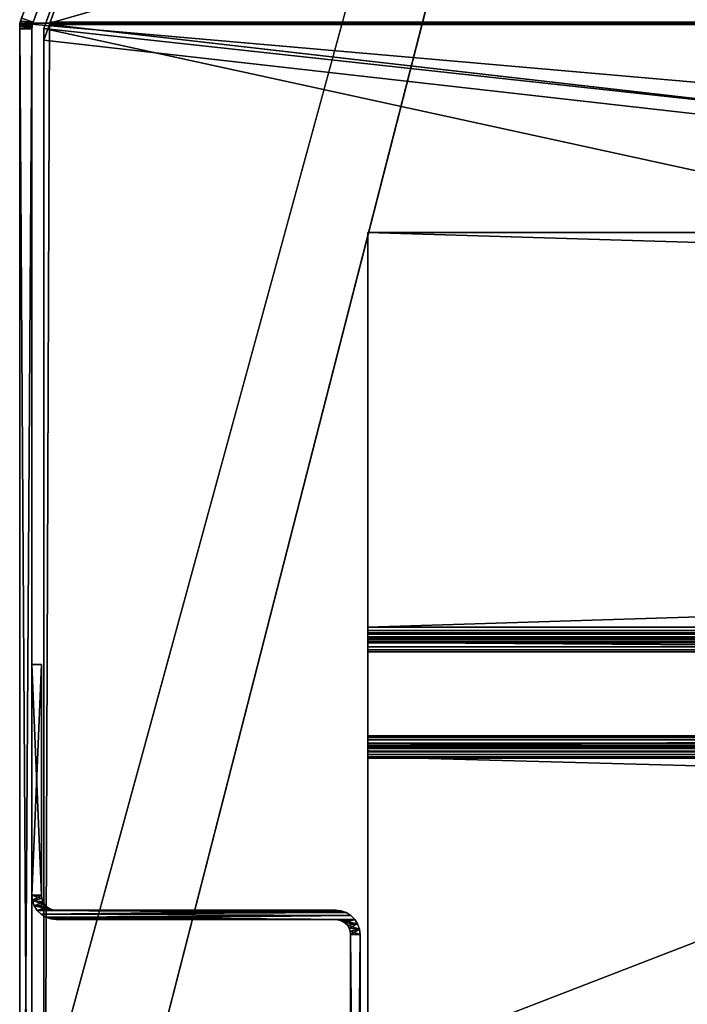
# Model space of a CAD drawing. Header units: inches. Extents: x -17.4 to 17.4, y -0.1 to 14.
# Tile 8 of 85: x -17.2 to -15.5, y 2.5 to 5. Entities that reach past the tile are written whole.
import ezdxf

# ---------------------------------------------------------------- set-up
doc = ezdxf.new("R2010")
doc.units = ezdxf.units.IN
doc.header["$LTSCALE"] = 65.185185
doc.header["$MEASUREMENT"] = 0
for name, color, linetype in [('111', 7, 'CONTINUOUS'), ('112', 7, 'CONTINUOUS'), ('113', 7, 'CONTINUOUS'), ('115', 7, 'CONTINUOUS'), ('116', 7, 'CONTINUOUS'), ('119', 7, 'CONTINUOUS'), ('120', 7, 'CONTINUOUS'), ('121', 7, 'CONTINUOUS'), ('122', 7, 'CONTINUOUS'), ('123', 7, 'CONTINUOUS'), ('125', 7, 'CONTINUOUS'), ('127', 7, 'CONTINUOUS'), ('128', 7, 'CONTINUOUS'), ('134', 7, 'CONTINUOUS'), ('135', 7, 'CONTINUOUS'), ('136', 7, 'CONTINUOUS'), ('140', 7, 'CONTINUOUS'), ('143', 7, 'CONTINUOUS'), ('144', 7, 'CONTINUOUS'), ('145', 7, 'CONTINUOUS'), ('146', 7, 'CONTINUOUS'), ('153', 7, 'CONTINUOUS'), ('157', 7, 'CONTINUOUS'), ('160', 7, 'CONTINUOUS'), ('184', 7, 'CONTINUOUS'), ('213', 7, 'CONTINUOUS'), ('215', 7, 'CONTINUOUS'), ('216', 7, 'CONTINUOUS'), ('222', 7, 'CONTINUOUS'), ('223', 7, 'CONTINUOUS'), ('24', 7, 'CONTINUOUS'), ('28', 7, 'CONTINUOUS'), ('29', 7, 'CONTINUOUS'), ('34', 7, 'CONTINUOUS'), ('37', 7, 'CONTINUOUS'), ('39', 7, 'CONTINUOUS'), ('40', 7, 'CONTINUOUS'), ('407', 7, 'CONTINUOUS'), ('408', 7, 'CONTINUOUS'), ('41', 7, 'CONTINUOUS'), ('46', 7, 'CONTINUOUS'), ('51', 7, 'CONTINUOUS'), ('63', 7, 'CONTINUOUS'), ('64', 7, 'CONTINUOUS'), ('66', 7, 'CONTINUOUS'), ('67', 7, 'CONTINUOUS'), ('72', 7, 'CONTINUOUS'), ('73', 7, 'CONTINUOUS'), ('78', 7, 'CONTINUOUS'), ('83', 7, 'CONTINUOUS'), ('90', 7, 'CONTINUOUS'), ('91', 7, 'CONTINUOUS')]:
    doc.layers.add(name, color=color, linetype=linetype)

msp = doc.modelspace()

# ---------------------------------------------------------------- linework, layer by layer
at = {"layer": '111', "color": 7, "linetype": 'CONTINUOUS'}
for points in [[(-17.1325, 2.782, 14.565), (-17.1325, 2.782, 0.031), (-17.1325, 3.369, 14.565), (-17.1325, 2.782, 14.565)], [(-17.1325, 3.369, 14.565), (-17.1325, 2.782, 0.031), (-17.1325, 3.369, 0.031), (-17.1325, 3.369, 14.565)]]:
    msp.add_3dface(points, dxfattribs=at)
at = {"layer": '112', "color": 7, "linetype": 'CONTINUOUS'}
for points in [[(-17.0945, 2.744, 14.565), (-16.3845, 2.744, 14.565), (-16.3845, 2.744, 0.031), (-17.0945, 2.744, 14.565)], [(-17.0945, 2.744, 0.031), (-17.0945, 2.744, 14.565), (-16.3845, 2.744, 0.031), (-17.0945, 2.744, 0.031)]]:
    msp.add_3dface(points, dxfattribs=at)
at = {"layer": '113', "color": 7, "linetype": 'CONTINUOUS'}
for points in [[(-16.3225, 2.682, 0.031), (-16.3225, 2.682, 14.565), (-16.3225, 0.062, 0.031), (-16.3225, 2.682, 0.031)], [(-16.3225, 0.062, 0.031), (-16.3225, 2.682, 14.565), (-16.3225, 0.062, 14.565), (-16.3225, 0.062, 0.031)]]:
    msp.add_3dface(points, dxfattribs=at)
at = {"layer": '115', "color": 7, "linetype": 'CONTINUOUS'}
for points in [[(-17.1325, 2.782, 0.031), (-17.1325, 2.782, 14.565), (-17.1315, 2.7735, 14.565), (-17.1325, 2.782, 0.031)], [(-17.1325, 2.782, 0.031), (-17.1315, 2.7735, 14.565), (-17.1315, 2.7735, 0.031), (-17.1325, 2.782, 0.031)], [(-17.1315, 2.7735, 14.565), (-17.1287, 2.7655, 14.565), (-17.1315, 2.7735, 0.031), (-17.1315, 2.7735, 14.565)], [(-17.1315, 2.7735, 0.031), (-17.1287, 2.7655, 14.565), (-17.1287, 2.7655, 0.031), (-17.1315, 2.7735, 0.031)], [(-17.1287, 2.7655, 14.565), (-17.1242, 2.7583, 14.565), (-17.1287, 2.7655, 0.031), (-17.1287, 2.7655, 14.565)], [(-17.1287, 2.7655, 0.031), (-17.1242, 2.7583, 14.565), (-17.1242, 2.7583, 0.031), (-17.1287, 2.7655, 0.031)], [(-17.1242, 2.7583, 14.565), (-17.1182, 2.7523, 14.565), (-17.1242, 2.7583, 0.031), (-17.1242, 2.7583, 14.565)], [(-17.1242, 2.7583, 0.031), (-17.1182, 2.7523, 14.565), (-17.1182, 2.7523, 0.031), (-17.1242, 2.7583, 0.031)], [(-17.1182, 2.7523, 14.565), (-17.111, 2.7478, 14.565), (-17.1182, 2.7523, 0.031), (-17.1182, 2.7523, 14.565)], [(-17.1182, 2.7523, 0.031), (-17.111, 2.7478, 14.565), (-17.111, 2.7478, 0.031), (-17.1182, 2.7523, 0.031)], [(-17.111, 2.7478, 14.565), (-17.103, 2.745, 14.565), (-17.111, 2.7478, 0.031), (-17.111, 2.7478, 14.565)], [(-17.111, 2.7478, 0.031), (-17.103, 2.745, 14.565), (-17.103, 2.745, 0.031), (-17.111, 2.7478, 0.031)], [(-17.0945, 2.744, 14.565), (-17.0945, 2.744, 0.031), (-17.103, 2.745, 0.031), (-17.0945, 2.744, 14.565)], [(-17.103, 2.745, 14.565), (-17.0945, 2.744, 14.565), (-17.103, 2.745, 0.031), (-17.103, 2.745, 14.565)]]:
    msp.add_3dface(points, dxfattribs=at)
at = {"layer": '116', "color": 7, "linetype": 'CONTINUOUS'}
for points in [[(-16.3845, 2.744, 0.031), (-16.3845, 2.744, 14.565), (-16.3707, 2.7424, 14.565), (-16.3845, 2.744, 0.031)], [(-16.3707, 2.7424, 0.031), (-16.3845, 2.744, 0.031), (-16.3707, 2.7424, 14.565), (-16.3707, 2.7424, 0.031)], [(-16.3576, 2.7379, 0.031), (-16.3707, 2.7424, 0.031), (-16.3707, 2.7424, 14.565), (-16.3576, 2.7379, 0.031)], [(-16.3576, 2.7379, 14.565), (-16.3576, 2.7379, 0.031), (-16.3707, 2.7424, 14.565), (-16.3576, 2.7379, 14.565)], [(-16.3458, 2.7305, 0.031), (-16.3576, 2.7379, 0.031), (-16.3576, 2.7379, 14.565), (-16.3458, 2.7305, 0.031)], [(-16.3458, 2.7305, 14.565), (-16.3458, 2.7305, 0.031), (-16.3576, 2.7379, 14.565), (-16.3458, 2.7305, 14.565)], [(-16.336, 2.7207, 0.031), (-16.3458, 2.7305, 0.031), (-16.3458, 2.7305, 14.565), (-16.336, 2.7207, 0.031)], [(-16.336, 2.7207, 14.565), (-16.336, 2.7207, 0.031), (-16.3458, 2.7305, 14.565), (-16.336, 2.7207, 14.565)], [(-16.3286, 2.7089, 0.031), (-16.336, 2.7207, 0.031), (-16.336, 2.7207, 14.565), (-16.3286, 2.7089, 0.031)], [(-16.3286, 2.7089, 14.565), (-16.3286, 2.7089, 0.031), (-16.336, 2.7207, 14.565), (-16.3286, 2.7089, 14.565)], [(-16.3241, 2.6958, 0.031), (-16.3286, 2.7089, 0.031), (-16.3286, 2.7089, 14.565), (-16.3241, 2.6958, 0.031)], [(-16.3241, 2.6958, 14.565), (-16.3241, 2.6958, 0.031), (-16.3286, 2.7089, 14.565), (-16.3241, 2.6958, 14.565)], [(-16.3225, 2.682, 14.565), (-16.3225, 2.682, 0.031), (-16.3241, 2.6958, 0.031), (-16.3225, 2.682, 14.565)], [(-16.3225, 2.682, 14.565), (-16.3241, 2.6958, 0.031), (-16.3241, 2.6958, 14.565), (-16.3225, 2.682, 14.565)]]:
    msp.add_3dface(points, dxfattribs=at)
at = {"layer": '119', "color": 7, "linetype": 'CONTINUOUS'}
for points in [[(-16.3465, 0.062, 14.565), (-16.3465, 2.682, 14.565), (-16.3465, 2.682, 0.031), (-16.3465, 0.062, 14.565)], [(-16.3465, 0.062, 14.565), (-16.3465, 2.682, 0.031), (-16.3465, 0.062, 0.031), (-16.3465, 0.062, 14.565)]]:
    msp.add_3dface(points, dxfattribs=at)
at = {"layer": '120', "color": 7, "linetype": 'CONTINUOUS'}
for points in [[(-16.3845, 2.72, 14.565), (-17.0945, 2.72, 14.565), (-17.0945, 2.72, 0.031), (-16.3845, 2.72, 14.565)], [(-16.3845, 2.72, 14.565), (-17.0945, 2.72, 0.031), (-16.3845, 2.72, 0.031), (-16.3845, 2.72, 14.565)]]:
    msp.add_3dface(points, dxfattribs=at)
at = {"layer": '121', "color": 7, "linetype": 'CONTINUOUS'}
for points in [[(-17.1565, 2.782, 14.565), (-17.1565, 3.369, 14.565), (-17.1565, 3.369, 0.031), (-17.1565, 2.782, 14.565)], [(-17.1565, 2.782, 14.565), (-17.1565, 3.369, 0.031), (-17.1565, 2.782, 0.031), (-17.1565, 2.782, 14.565)]]:
    msp.add_3dface(points, dxfattribs=at)
at = {"layer": '122', "color": 7, "linetype": 'CONTINUOUS'}
for points in [[(-17.1549, 2.7682, 14.565), (-17.1565, 2.782, 14.565), (-17.1549, 2.7682, 0.031), (-17.1549, 2.7682, 14.565)], [(-17.1565, 2.782, 14.565), (-17.1565, 2.782, 0.031), (-17.1549, 2.7682, 0.031), (-17.1565, 2.782, 14.565)], [(-17.1504, 2.7551, 14.565), (-17.1549, 2.7682, 14.565), (-17.1504, 2.7551, 0.031), (-17.1504, 2.7551, 14.565)], [(-17.1549, 2.7682, 14.565), (-17.1549, 2.7682, 0.031), (-17.1504, 2.7551, 0.031), (-17.1549, 2.7682, 14.565)], [(-17.143, 2.7433, 14.565), (-17.1504, 2.7551, 14.565), (-17.143, 2.7433, 0.031), (-17.143, 2.7433, 14.565)], [(-17.1504, 2.7551, 14.565), (-17.1504, 2.7551, 0.031), (-17.143, 2.7433, 0.031), (-17.1504, 2.7551, 14.565)], [(-17.1332, 2.7335, 14.565), (-17.143, 2.7433, 14.565), (-17.1332, 2.7335, 0.031), (-17.1332, 2.7335, 14.565)], [(-17.143, 2.7433, 14.565), (-17.143, 2.7433, 0.031), (-17.1332, 2.7335, 0.031), (-17.143, 2.7433, 14.565)], [(-17.1214, 2.7261, 14.565), (-17.1332, 2.7335, 14.565), (-17.1214, 2.7261, 0.031), (-17.1214, 2.7261, 14.565)], [(-17.1332, 2.7335, 14.565), (-17.1332, 2.7335, 0.031), (-17.1214, 2.7261, 0.031), (-17.1332, 2.7335, 14.565)], [(-17.1083, 2.7216, 14.565), (-17.1214, 2.7261, 14.565), (-17.1083, 2.7216, 0.031), (-17.1083, 2.7216, 14.565)], [(-17.1214, 2.7261, 14.565), (-17.1214, 2.7261, 0.031), (-17.1083, 2.7216, 0.031), (-17.1214, 2.7261, 14.565)], [(-17.0945, 2.72, 14.565), (-17.1083, 2.7216, 14.565), (-17.0945, 2.72, 0.031), (-17.0945, 2.72, 14.565)], [(-17.1083, 2.7216, 14.565), (-17.1083, 2.7216, 0.031), (-17.0945, 2.72, 0.031), (-17.1083, 2.7216, 14.565)]]:
    msp.add_3dface(points, dxfattribs=at)
at = {"layer": '123', "color": 7, "linetype": 'CONTINUOUS'}
for points in [[(-16.376, 2.719, 14.565), (-16.3845, 2.72, 14.565), (-16.376, 2.719, 0.031), (-16.376, 2.719, 14.565)], [(-16.3845, 2.72, 14.565), (-16.3845, 2.72, 0.031), (-16.376, 2.719, 0.031), (-16.3845, 2.72, 14.565)], [(-16.368, 2.7162, 14.565), (-16.376, 2.719, 14.565), (-16.368, 2.7162, 0.031), (-16.368, 2.7162, 14.565)], [(-16.376, 2.719, 14.565), (-16.376, 2.719, 0.031), (-16.368, 2.7162, 0.031), (-16.376, 2.719, 14.565)], [(-16.3608, 2.7117, 14.565), (-16.368, 2.7162, 14.565), (-16.3608, 2.7117, 0.031), (-16.3608, 2.7117, 14.565)], [(-16.368, 2.7162, 14.565), (-16.368, 2.7162, 0.031), (-16.3608, 2.7117, 0.031), (-16.368, 2.7162, 14.565)], [(-16.3548, 2.7057, 14.565), (-16.3608, 2.7117, 14.565), (-16.3548, 2.7057, 0.031), (-16.3548, 2.7057, 14.565)], [(-16.3608, 2.7117, 14.565), (-16.3608, 2.7117, 0.031), (-16.3548, 2.7057, 0.031), (-16.3608, 2.7117, 14.565)], [(-16.3503, 2.6985, 14.565), (-16.3548, 2.7057, 14.565), (-16.3503, 2.6985, 0.031), (-16.3503, 2.6985, 14.565)], [(-16.3548, 2.7057, 14.565), (-16.3548, 2.7057, 0.031), (-16.3503, 2.6985, 0.031), (-16.3548, 2.7057, 14.565)], [(-16.3475, 2.6905, 14.565), (-16.3503, 2.6985, 14.565), (-16.3475, 2.6905, 0.031), (-16.3475, 2.6905, 14.565)], [(-16.3503, 2.6985, 14.565), (-16.3503, 2.6985, 0.031), (-16.3475, 2.6905, 0.031), (-16.3503, 2.6985, 14.565)], [(-16.3465, 2.682, 14.565), (-16.3475, 2.6905, 14.565), (-16.3465, 2.682, 0.031), (-16.3465, 2.682, 14.565)], [(-16.3465, 2.682, 0.031), (-16.3475, 2.6905, 14.565), (-16.3475, 2.6905, 0.031), (-16.3465, 2.682, 0.031)]]:
    msp.add_3dface(points, dxfattribs=at)
at = {"layer": '125', "color": 7, "linetype": 'CONTINUOUS'}
for points in [[(-17.1325, 2.782, 14.565), (-17.1325, 3.369, 14.565), (-17.1565, 2.782, 14.565), (-17.1325, 2.782, 14.565)], [(-17.1565, 2.782, 14.565), (-17.1325, 3.369, 14.565), (-17.1565, 3.369, 14.565), (-17.1565, 2.782, 14.565)], [(-17.1325, 2.782, 14.565), (-17.1565, 2.782, 14.565), (-17.1549, 2.7682, 14.565), (-17.1325, 2.782, 14.565)], [(-17.1315, 2.7735, 14.565), (-17.1325, 2.782, 14.565), (-17.1549, 2.7682, 14.565), (-17.1315, 2.7735, 14.565)], [(-17.1287, 2.7655, 14.565), (-17.1315, 2.7735, 14.565), (-17.1549, 2.7682, 14.565), (-17.1287, 2.7655, 14.565)], [(-17.1504, 2.7551, 14.565), (-17.1287, 2.7655, 14.565), (-17.1549, 2.7682, 14.565), (-17.1504, 2.7551, 14.565)], [(-17.1242, 2.7583, 14.565), (-17.1287, 2.7655, 14.565), (-17.1504, 2.7551, 14.565), (-17.1242, 2.7583, 14.565)], [(-17.1182, 2.7523, 14.565), (-17.1242, 2.7583, 14.565), (-17.1504, 2.7551, 14.565), (-17.1182, 2.7523, 14.565)], [(-17.143, 2.7433, 14.565), (-17.1182, 2.7523, 14.565), (-17.1504, 2.7551, 14.565), (-17.143, 2.7433, 14.565)], [(-17.111, 2.7478, 14.565), (-17.1182, 2.7523, 14.565), (-17.143, 2.7433, 14.565), (-17.111, 2.7478, 14.565)], [(-17.103, 2.745, 14.565), (-17.111, 2.7478, 14.565), (-17.143, 2.7433, 14.565), (-17.103, 2.745, 14.565)], [(-17.0945, 2.744, 14.565), (-17.103, 2.745, 14.565), (-17.143, 2.7433, 14.565), (-17.0945, 2.744, 14.565)], [(-16.3845, 2.744, 14.565), (-17.0945, 2.744, 14.565), (-17.143, 2.7433, 14.565), (-16.3845, 2.744, 14.565)], [(-16.3707, 2.7424, 14.565), (-16.3845, 2.744, 14.565), (-17.143, 2.7433, 14.565), (-16.3707, 2.7424, 14.565)], [(-17.1332, 2.7335, 14.565), (-16.3707, 2.7424, 14.565), (-17.143, 2.7433, 14.565), (-17.1332, 2.7335, 14.565)], [(-16.3576, 2.7379, 14.565), (-16.3707, 2.7424, 14.565), (-17.1332, 2.7335, 14.565), (-16.3576, 2.7379, 14.565)], [(-16.3458, 2.7305, 14.565), (-16.3576, 2.7379, 14.565), (-17.1332, 2.7335, 14.565), (-16.3458, 2.7305, 14.565)], [(-17.1214, 2.7261, 14.565), (-16.3458, 2.7305, 14.565), (-17.1332, 2.7335, 14.565), (-17.1214, 2.7261, 14.565)], [(-17.1083, 2.7216, 14.565), (-16.3458, 2.7305, 14.565), (-17.1214, 2.7261, 14.565), (-17.1083, 2.7216, 14.565)], [(-16.336, 2.7207, 14.565), (-16.3458, 2.7305, 14.565), (-17.1083, 2.7216, 14.565), (-16.336, 2.7207, 14.565)], [(-17.0945, 2.72, 14.565), (-16.336, 2.7207, 14.565), (-17.1083, 2.7216, 14.565), (-17.0945, 2.72, 14.565)], [(-16.3845, 2.72, 14.565), (-16.336, 2.7207, 14.565), (-17.0945, 2.72, 14.565), (-16.3845, 2.72, 14.565)], [(-16.376, 2.719, 14.565), (-16.336, 2.7207, 14.565), (-16.3845, 2.72, 14.565), (-16.376, 2.719, 14.565)], [(-16.368, 2.7162, 14.565), (-16.336, 2.7207, 14.565), (-16.376, 2.719, 14.565), (-16.368, 2.7162, 14.565)], [(-16.3608, 2.7117, 14.565), (-16.336, 2.7207, 14.565), (-16.368, 2.7162, 14.565), (-16.3608, 2.7117, 14.565)], [(-16.3286, 2.7089, 14.565), (-16.336, 2.7207, 14.565), (-16.3608, 2.7117, 14.565), (-16.3286, 2.7089, 14.565)], [(-16.3548, 2.7057, 14.565), (-16.3286, 2.7089, 14.565), (-16.3608, 2.7117, 14.565), (-16.3548, 2.7057, 14.565)], [(-16.3503, 2.6985, 14.565), (-16.3286, 2.7089, 14.565), (-16.3548, 2.7057, 14.565), (-16.3503, 2.6985, 14.565)], [(-16.3241, 2.6958, 14.565), (-16.3286, 2.7089, 14.565), (-16.3503, 2.6985, 14.565), (-16.3241, 2.6958, 14.565)], [(-16.3475, 2.6905, 14.565), (-16.3241, 2.6958, 14.565), (-16.3503, 2.6985, 14.565), (-16.3475, 2.6905, 14.565)], [(-16.3465, 2.682, 14.565), (-16.3241, 2.6958, 14.565), (-16.3475, 2.6905, 14.565), (-16.3465, 2.682, 14.565)], [(-16.3225, 2.682, 14.565), (-16.3241, 2.6958, 14.565), (-16.3465, 2.682, 14.565), (-16.3225, 2.682, 14.565)], [(-16.3225, 0.062, 14.565), (-16.3225, 2.682, 14.565), (-16.3465, 0.062, 14.565), (-16.3225, 0.062, 14.565)], [(-16.3465, 0.062, 14.565), (-16.3225, 2.682, 14.565), (-16.3465, 2.682, 14.565), (-16.3465, 0.062, 14.565)]]:
    msp.add_3dface(points, dxfattribs=at)
at = {"layer": '127', "color": 7, "linetype": 'CONTINUOUS'}
for points in [[(-17.1325, 3.369, 0.031), (-17.1325, 2.782, 0.031), (-17.1565, 3.369, 0.031), (-17.1325, 3.369, 0.031)], [(-17.1565, 3.369, 0.031), (-17.1325, 2.782, 0.031), (-17.1565, 2.782, 0.031), (-17.1565, 3.369, 0.031)], [(-17.1325, 2.782, 0.031), (-17.1315, 2.7735, 0.031), (-17.1565, 2.782, 0.031), (-17.1325, 2.782, 0.031)], [(-17.1565, 2.782, 0.031), (-17.1315, 2.7735, 0.031), (-17.1549, 2.7682, 0.031), (-17.1565, 2.782, 0.031)], [(-17.1315, 2.7735, 0.031), (-17.1287, 2.7655, 0.031), (-17.1549, 2.7682, 0.031), (-17.1315, 2.7735, 0.031)], [(-17.1287, 2.7655, 0.031), (-17.1242, 2.7583, 0.031), (-17.1549, 2.7682, 0.031), (-17.1287, 2.7655, 0.031)], [(-17.1549, 2.7682, 0.031), (-17.1242, 2.7583, 0.031), (-17.1504, 2.7551, 0.031), (-17.1549, 2.7682, 0.031)], [(-17.1242, 2.7583, 0.031), (-17.1182, 2.7523, 0.031), (-17.1504, 2.7551, 0.031), (-17.1242, 2.7583, 0.031)], [(-17.1182, 2.7523, 0.031), (-17.111, 2.7478, 0.031), (-17.1504, 2.7551, 0.031), (-17.1182, 2.7523, 0.031)], [(-17.111, 2.7478, 0.031), (-17.103, 2.745, 0.031), (-17.1504, 2.7551, 0.031), (-17.111, 2.7478, 0.031)], [(-17.1504, 2.7551, 0.031), (-17.103, 2.745, 0.031), (-17.143, 2.7433, 0.031), (-17.1504, 2.7551, 0.031)], [(-17.103, 2.745, 0.031), (-17.0945, 2.744, 0.031), (-17.143, 2.7433, 0.031), (-17.103, 2.745, 0.031)], [(-17.0945, 2.744, 0.031), (-16.3707, 2.7424, 0.031), (-17.143, 2.7433, 0.031), (-17.0945, 2.744, 0.031)], [(-16.3707, 2.7424, 0.031), (-16.3576, 2.7379, 0.031), (-17.143, 2.7433, 0.031), (-16.3707, 2.7424, 0.031)], [(-17.143, 2.7433, 0.031), (-16.3576, 2.7379, 0.031), (-17.1332, 2.7335, 0.031), (-17.143, 2.7433, 0.031)], [(-16.3576, 2.7379, 0.031), (-16.3458, 2.7305, 0.031), (-17.1332, 2.7335, 0.031), (-16.3576, 2.7379, 0.031)], [(-17.1332, 2.7335, 0.031), (-16.3458, 2.7305, 0.031), (-17.1214, 2.7261, 0.031), (-17.1332, 2.7335, 0.031)], [(-16.3458, 2.7305, 0.031), (-16.336, 2.7207, 0.031), (-17.1214, 2.7261, 0.031), (-16.3458, 2.7305, 0.031)], [(-17.0945, 2.744, 0.031), (-16.3845, 2.744, 0.031), (-16.3707, 2.7424, 0.031), (-17.0945, 2.744, 0.031)], [(-17.1214, 2.7261, 0.031), (-16.336, 2.7207, 0.031), (-17.1083, 2.7216, 0.031), (-17.1214, 2.7261, 0.031)], [(-17.1083, 2.7216, 0.031), (-16.336, 2.7207, 0.031), (-16.3845, 2.72, 0.031), (-17.1083, 2.7216, 0.031)], [(-17.0945, 2.72, 0.031), (-17.1083, 2.7216, 0.031), (-16.3845, 2.72, 0.031), (-17.0945, 2.72, 0.031)], [(-16.3845, 2.72, 0.031), (-16.336, 2.7207, 0.031), (-16.376, 2.719, 0.031), (-16.3845, 2.72, 0.031)], [(-16.336, 2.7207, 0.031), (-16.3286, 2.7089, 0.031), (-16.376, 2.719, 0.031), (-16.336, 2.7207, 0.031)], [(-16.376, 2.719, 0.031), (-16.3286, 2.7089, 0.031), (-16.368, 2.7162, 0.031), (-16.376, 2.719, 0.031)], [(-16.368, 2.7162, 0.031), (-16.3286, 2.7089, 0.031), (-16.3608, 2.7117, 0.031), (-16.368, 2.7162, 0.031)], [(-16.3608, 2.7117, 0.031), (-16.3286, 2.7089, 0.031), (-16.3548, 2.7057, 0.031), (-16.3608, 2.7117, 0.031)], [(-16.3286, 2.7089, 0.031), (-16.3241, 2.6958, 0.031), (-16.3548, 2.7057, 0.031), (-16.3286, 2.7089, 0.031)], [(-16.3548, 2.7057, 0.031), (-16.3241, 2.6958, 0.031), (-16.3503, 2.6985, 0.031), (-16.3548, 2.7057, 0.031)], [(-16.3503, 2.6985, 0.031), (-16.3241, 2.6958, 0.031), (-16.3475, 2.6905, 0.031), (-16.3503, 2.6985, 0.031)], [(-16.3241, 2.6958, 0.031), (-16.3225, 2.682, 0.031), (-16.3475, 2.6905, 0.031), (-16.3241, 2.6958, 0.031)], [(-16.3225, 2.682, 0.031), (-16.3465, 2.682, 0.031), (-16.3475, 2.6905, 0.031), (-16.3225, 2.682, 0.031)], [(-16.3225, 2.682, 0.031), (-16.3225, 0.062, 0.031), (-16.3465, 2.682, 0.031), (-16.3225, 2.682, 0.031)], [(-16.3465, 2.682, 0.031), (-16.3225, 0.062, 0.031), (-16.3465, 0.062, 0.031), (-16.3465, 2.682, 0.031)]]:
    msp.add_3dface(points, dxfattribs=at)
at = {"layer": '128', "color": 7, "linetype": 'CONTINUOUS'}
for points in [[(-17.1325, 3.369, 14.565), (-17.1325, 3.369, 0.031), (-17.1565, 3.369, 14.565), (-17.1325, 3.369, 14.565)], [(-17.1565, 3.369, 14.565), (-17.1325, 3.369, 0.031), (-17.1565, 3.369, 0.031), (-17.1565, 3.369, 14.565)]]:
    msp.add_3dface(points, dxfattribs=at)
at = {"layer": '134', "color": 7, "linetype": 'CONTINUOUS'}
for points in [[(-16.3025, 2.258, 12.8858), (-16.3025, 3.1304, 12.7632), (16.3025, 3.1304, 12.7632), (-16.3025, 2.258, 12.8858)], [(16.3025, 2.258, 12.8858), (-16.3025, 2.258, 12.8858), (16.3025, 3.1304, 12.7632), (16.3025, 2.258, 12.8858)]]:
    msp.add_3dface(points, dxfattribs=at)
at = {"layer": '135', "color": 7, "linetype": 'CONTINUOUS'}
for points in [[(-16.3025, 3.164, 12.7319), (-16.3025, 3.4015, 11.6147), (16.3025, 3.4015, 11.6147), (-16.3025, 3.164, 12.7319)], [(16.3025, 3.164, 12.7319), (-16.3025, 3.164, 12.7319), (16.3025, 3.4015, 11.6147), (16.3025, 3.164, 12.7319)]]:
    msp.add_3dface(points, dxfattribs=at)
at = {"layer": '136', "color": 7, "linetype": 'CONTINUOUS'}
for points in [[(-16.3025, 3.4641, 11.564), (-16.3025, 4.468, 11.564), (16.3025, 4.468, 11.564), (-16.3025, 3.4641, 11.564)], [(16.3025, 3.4641, 11.564), (-16.3025, 3.4641, 11.564), (16.3025, 4.468, 11.564), (16.3025, 3.4641, 11.564)]]:
    msp.add_3dface(points, dxfattribs=at)
at = {"layer": '140', "color": 7, "linetype": 'CONTINUOUS'}
for points in [[(-16.3025, 3.4641, 11.564), (16.3025, 3.4641, 11.564), (16.3025, 3.4497, 11.5656), (-16.3025, 3.4641, 11.564)], [(-16.3025, 3.4497, 11.5656), (-16.3025, 3.4641, 11.564), (16.3025, 3.4497, 11.5656), (-16.3025, 3.4497, 11.5656)], [(-16.3025, 3.436, 11.5705), (-16.3025, 3.4497, 11.5656), (16.3025, 3.436, 11.5705), (-16.3025, 3.436, 11.5705)], [(16.3025, 3.436, 11.5705), (-16.3025, 3.4497, 11.5656), (16.3025, 3.4497, 11.5656), (16.3025, 3.436, 11.5705)], [(-16.3025, 3.4238, 11.5783), (-16.3025, 3.436, 11.5705), (16.3025, 3.4238, 11.5783), (-16.3025, 3.4238, 11.5783)], [(16.3025, 3.4238, 11.5783), (-16.3025, 3.436, 11.5705), (16.3025, 3.436, 11.5705), (16.3025, 3.4238, 11.5783)], [(-16.3025, 3.4136, 11.5886), (-16.3025, 3.4238, 11.5783), (16.3025, 3.4136, 11.5886), (-16.3025, 3.4136, 11.5886)], [(16.3025, 3.4136, 11.5886), (-16.3025, 3.4238, 11.5783), (16.3025, 3.4238, 11.5783), (16.3025, 3.4136, 11.5886)], [(-16.3025, 3.4061, 11.6009), (-16.3025, 3.4136, 11.5886), (16.3025, 3.4061, 11.6009), (-16.3025, 3.4061, 11.6009)], [(16.3025, 3.4061, 11.6009), (-16.3025, 3.4136, 11.5886), (16.3025, 3.4136, 11.5886), (16.3025, 3.4061, 11.6009)], [(16.3025, 3.4015, 11.6147), (-16.3025, 3.4015, 11.6147), (-16.3025, 3.4061, 11.6009), (16.3025, 3.4015, 11.6147)], [(16.3025, 3.4015, 11.6147), (-16.3025, 3.4061, 11.6009), (16.3025, 3.4061, 11.6009), (16.3025, 3.4015, 11.6147)]]:
    msp.add_3dface(points, dxfattribs=at)
at = {"layer": '143', "color": 7, "linetype": 'CONTINUOUS'}
for points in [[(-16.3025, 3.164, 12.7319), (16.3025, 3.164, 12.7319), (16.3025, 3.1608, 12.7411), (-16.3025, 3.164, 12.7319)], [(-16.3025, 3.1608, 12.7411), (-16.3025, 3.164, 12.7319), (16.3025, 3.1608, 12.7411), (-16.3025, 3.1608, 12.7411)], [(-16.3025, 3.1555, 12.7493), (-16.3025, 3.1608, 12.7411), (16.3025, 3.1555, 12.7493), (-16.3025, 3.1555, 12.7493)], [(16.3025, 3.1555, 12.7493), (-16.3025, 3.1608, 12.7411), (16.3025, 3.1608, 12.7411), (16.3025, 3.1555, 12.7493)], [(-16.3025, 3.1484, 12.7559), (-16.3025, 3.1555, 12.7493), (16.3025, 3.1484, 12.7559), (-16.3025, 3.1484, 12.7559)], [(16.3025, 3.1484, 12.7559), (-16.3025, 3.1555, 12.7493), (16.3025, 3.1555, 12.7493), (16.3025, 3.1484, 12.7559)], [(-16.3025, 3.1399, 12.7607), (-16.3025, 3.1484, 12.7559), (16.3025, 3.1399, 12.7607), (-16.3025, 3.1399, 12.7607)], [(16.3025, 3.1399, 12.7607), (-16.3025, 3.1484, 12.7559), (16.3025, 3.1484, 12.7559), (16.3025, 3.1399, 12.7607)], [(16.3025, 3.1304, 12.7632), (-16.3025, 3.1304, 12.7632), (-16.3025, 3.1399, 12.7607), (16.3025, 3.1304, 12.7632)], [(16.3025, 3.1304, 12.7632), (-16.3025, 3.1399, 12.7607), (16.3025, 3.1399, 12.7607), (16.3025, 3.1304, 12.7632)]]:
    msp.add_3dface(points, dxfattribs=at)
at = {"layer": '144', "color": 7, "linetype": 'CONTINUOUS'}
for points in [[(16.3025, 3.4641, 11.588), (16.3025, 4.468, 11.588), (-16.3025, 4.468, 11.588), (16.3025, 3.4641, 11.588)], [(16.3025, 3.4641, 11.588), (-16.3025, 4.468, 11.588), (-16.3025, 3.4641, 11.588), (16.3025, 3.4641, 11.588)]]:
    msp.add_3dface(points, dxfattribs=at)
at = {"layer": '145', "color": 7, "linetype": 'CONTINUOUS'}
for points in [[(16.3025, 3.1875, 12.7369), (16.3025, 3.4249, 11.6197), (-16.3025, 3.4249, 11.6197), (16.3025, 3.1875, 12.7369)], [(-16.3025, 3.1875, 12.7369), (16.3025, 3.1875, 12.7369), (-16.3025, 3.4249, 11.6197), (-16.3025, 3.1875, 12.7369)]]:
    msp.add_3dface(points, dxfattribs=at)
at = {"layer": '146', "color": 7, "linetype": 'CONTINUOUS'}
for points in [[(16.3025, 2.2614, 12.9096), (16.3025, 3.1338, 12.787), (-16.3025, 3.1338, 12.787), (16.3025, 2.2614, 12.9096)], [(-16.3025, 2.2614, 12.9096), (16.3025, 2.2614, 12.9096), (-16.3025, 3.1338, 12.787), (-16.3025, 2.2614, 12.9096)]]:
    msp.add_3dface(points, dxfattribs=at)
at = {"layer": '153', "color": 7, "linetype": 'CONTINUOUS'}
for points in [[(16.3025, 3.1835, 12.7493), (16.3025, 3.1875, 12.7369), (-16.3025, 3.1835, 12.7493), (16.3025, 3.1835, 12.7493)], [(16.3025, 3.1875, 12.7369), (-16.3025, 3.1875, 12.7369), (-16.3025, 3.1835, 12.7493), (16.3025, 3.1875, 12.7369)], [(16.3025, 3.1771, 12.7606), (16.3025, 3.1835, 12.7493), (-16.3025, 3.1771, 12.7606), (16.3025, 3.1771, 12.7606)], [(-16.3025, 3.1771, 12.7606), (16.3025, 3.1835, 12.7493), (-16.3025, 3.1835, 12.7493), (-16.3025, 3.1771, 12.7606)], [(16.3025, 3.1685, 12.7704), (16.3025, 3.1771, 12.7606), (-16.3025, 3.1685, 12.7704), (16.3025, 3.1685, 12.7704)], [(-16.3025, 3.1685, 12.7704), (16.3025, 3.1771, 12.7606), (-16.3025, 3.1771, 12.7606), (-16.3025, 3.1685, 12.7704)], [(16.3025, 3.1581, 12.7783), (16.3025, 3.1685, 12.7704), (-16.3025, 3.1581, 12.7783), (16.3025, 3.1581, 12.7783)], [(-16.3025, 3.1581, 12.7783), (16.3025, 3.1685, 12.7704), (-16.3025, 3.1685, 12.7704), (-16.3025, 3.1581, 12.7783)], [(16.3025, 3.1464, 12.7839), (16.3025, 3.1581, 12.7783), (-16.3025, 3.1464, 12.7839), (16.3025, 3.1464, 12.7839)], [(-16.3025, 3.1464, 12.7839), (16.3025, 3.1581, 12.7783), (-16.3025, 3.1581, 12.7783), (-16.3025, 3.1464, 12.7839)], [(16.3025, 3.1338, 12.787), (16.3025, 3.1464, 12.7839), (-16.3025, 3.1338, 12.787), (16.3025, 3.1338, 12.787)], [(-16.3025, 3.1338, 12.787), (16.3025, 3.1464, 12.7839), (-16.3025, 3.1464, 12.7839), (-16.3025, 3.1338, 12.787)]]:
    msp.add_3dface(points, dxfattribs=at)
at = {"layer": '157', "color": 7, "linetype": 'CONTINUOUS'}
for points in [[(16.3025, 3.4551, 11.589), (16.3025, 3.4641, 11.588), (-16.3025, 3.4551, 11.589), (16.3025, 3.4551, 11.589)], [(16.3025, 3.4641, 11.588), (-16.3025, 3.4641, 11.588), (-16.3025, 3.4551, 11.589), (16.3025, 3.4641, 11.588)], [(16.3025, 3.4465, 11.592), (16.3025, 3.4551, 11.589), (-16.3025, 3.4465, 11.592), (16.3025, 3.4465, 11.592)], [(-16.3025, 3.4465, 11.592), (16.3025, 3.4551, 11.589), (-16.3025, 3.4551, 11.589), (-16.3025, 3.4465, 11.592)], [(16.3025, 3.4389, 11.5969), (16.3025, 3.4465, 11.592), (-16.3025, 3.4389, 11.5969), (16.3025, 3.4389, 11.5969)], [(-16.3025, 3.4389, 11.5969), (16.3025, 3.4465, 11.592), (-16.3025, 3.4465, 11.592), (-16.3025, 3.4389, 11.5969)], [(16.3025, 3.4325, 11.6034), (16.3025, 3.4389, 11.5969), (-16.3025, 3.4325, 11.6034), (16.3025, 3.4325, 11.6034)], [(-16.3025, 3.4325, 11.6034), (16.3025, 3.4389, 11.5969), (-16.3025, 3.4389, 11.5969), (-16.3025, 3.4325, 11.6034)], [(16.3025, 3.4278, 11.6111), (16.3025, 3.4325, 11.6034), (-16.3025, 3.4278, 11.6111), (16.3025, 3.4278, 11.6111)], [(-16.3025, 3.4278, 11.6111), (16.3025, 3.4325, 11.6034), (-16.3025, 3.4325, 11.6034), (-16.3025, 3.4278, 11.6111)], [(16.3025, 3.4249, 11.6197), (16.3025, 3.4278, 11.6111), (-16.3025, 3.4249, 11.6197), (16.3025, 3.4249, 11.6197)], [(-16.3025, 3.4249, 11.6197), (16.3025, 3.4278, 11.6111), (-16.3025, 3.4278, 11.6111), (-16.3025, 3.4249, 11.6197)]]:
    msp.add_3dface(points, dxfattribs=at)
at = {"layer": '160', "color": 7, "linetype": 'CONTINUOUS'}
for points in [[(16.3025, 4.468, 11.564), (-16.3025, 4.468, 11.564), (16.3025, 4.468, 11.588), (16.3025, 4.468, 11.564)], [(16.3025, 4.468, 11.588), (-16.3025, 4.468, 11.564), (-16.3025, 4.468, 11.588), (16.3025, 4.468, 11.588)]]:
    msp.add_3dface(points, dxfattribs=at)
at = {"layer": '184', "color": 7, "linetype": 'CONTINUOUS'}
for points in [[(-16.3025, 4.468, 11.564), (-16.3025, 3.4641, 11.564), (-16.3025, 4.468, 11.588), (-16.3025, 4.468, 11.564)], [(-16.3025, 4.468, 11.588), (-16.3025, 3.4641, 11.564), (-16.3025, 3.4641, 11.588), (-16.3025, 4.468, 11.588)], [(-16.3025, 3.4641, 11.564), (-16.3025, 3.4497, 11.5656), (-16.3025, 3.4641, 11.588), (-16.3025, 3.4641, 11.564)], [(-16.3025, 3.4641, 11.588), (-16.3025, 3.4497, 11.5656), (-16.3025, 3.4551, 11.589), (-16.3025, 3.4641, 11.588)], [(-16.3025, 3.4497, 11.5656), (-16.3025, 3.4465, 11.592), (-16.3025, 3.4551, 11.589), (-16.3025, 3.4497, 11.5656)], [(-16.3025, 3.4497, 11.5656), (-16.3025, 3.436, 11.5705), (-16.3025, 3.4465, 11.592), (-16.3025, 3.4497, 11.5656)], [(-16.3025, 3.436, 11.5705), (-16.3025, 3.4389, 11.5969), (-16.3025, 3.4465, 11.592), (-16.3025, 3.436, 11.5705)], [(-16.3025, 3.436, 11.5705), (-16.3025, 3.4325, 11.6034), (-16.3025, 3.4389, 11.5969), (-16.3025, 3.436, 11.5705)], [(-16.3025, 3.436, 11.5705), (-16.3025, 3.4238, 11.5783), (-16.3025, 3.4325, 11.6034), (-16.3025, 3.436, 11.5705)], [(-16.3025, 3.4238, 11.5783), (-16.3025, 3.4278, 11.6111), (-16.3025, 3.4325, 11.6034), (-16.3025, 3.4238, 11.5783)], [(-16.3025, 3.4238, 11.5783), (-16.3025, 3.4249, 11.6197), (-16.3025, 3.4278, 11.6111), (-16.3025, 3.4238, 11.5783)], [(-16.3025, 3.4061, 11.6009), (-16.3025, 3.4015, 11.6147), (-16.3025, 3.4249, 11.6197), (-16.3025, 3.4061, 11.6009)], [(-16.3025, 3.4015, 11.6147), (-16.3025, 3.1875, 12.7369), (-16.3025, 3.4249, 11.6197), (-16.3025, 3.4015, 11.6147)], [(-16.3025, 3.4238, 11.5783), (-16.3025, 3.4136, 11.5886), (-16.3025, 3.4249, 11.6197), (-16.3025, 3.4238, 11.5783)], [(-16.3025, 3.4136, 11.5886), (-16.3025, 3.4061, 11.6009), (-16.3025, 3.4249, 11.6197), (-16.3025, 3.4136, 11.5886)], [(-16.3025, 3.4015, 11.6147), (-16.3025, 3.164, 12.7319), (-16.3025, 3.1875, 12.7369), (-16.3025, 3.4015, 11.6147)], [(-16.3025, 3.1875, 12.7369), (-16.3025, 3.164, 12.7319), (-16.3025, 3.1835, 12.7493), (-16.3025, 3.1875, 12.7369)], [(-16.3025, 3.164, 12.7319), (-16.3025, 3.1771, 12.7606), (-16.3025, 3.1835, 12.7493), (-16.3025, 3.164, 12.7319)], [(-16.3025, 3.164, 12.7319), (-16.3025, 3.1685, 12.7704), (-16.3025, 3.1771, 12.7606), (-16.3025, 3.164, 12.7319)], [(-16.3025, 3.164, 12.7319), (-16.3025, 3.1608, 12.7411), (-16.3025, 3.1685, 12.7704), (-16.3025, 3.164, 12.7319)], [(-16.3025, 3.1608, 12.7411), (-16.3025, 3.1581, 12.7783), (-16.3025, 3.1685, 12.7704), (-16.3025, 3.1608, 12.7411)], [(-16.3025, 3.1608, 12.7411), (-16.3025, 3.1555, 12.7493), (-16.3025, 3.1581, 12.7783), (-16.3025, 3.1608, 12.7411)], [(-16.3025, 3.1555, 12.7493), (-16.3025, 3.1484, 12.7559), (-16.3025, 3.1581, 12.7783), (-16.3025, 3.1555, 12.7493)], [(-16.3025, 3.1484, 12.7559), (-16.3025, 3.1464, 12.7839), (-16.3025, 3.1581, 12.7783), (-16.3025, 3.1484, 12.7559)], [(-16.3025, 3.1484, 12.7559), (-16.3025, 3.1399, 12.7607), (-16.3025, 3.1464, 12.7839), (-16.3025, 3.1484, 12.7559)], [(-16.3025, 3.1399, 12.7607), (-16.3025, 3.1338, 12.787), (-16.3025, 3.1464, 12.7839), (-16.3025, 3.1399, 12.7607)], [(-16.3025, 3.1399, 12.7607), (-16.3025, 3.1304, 12.7632), (-16.3025, 3.1338, 12.787), (-16.3025, 3.1399, 12.7607)], [(-16.3025, 3.1304, 12.7632), (-16.3025, 2.2614, 12.9096), (-16.3025, 3.1338, 12.787), (-16.3025, 3.1304, 12.7632)], [(-16.3025, 3.1304, 12.7632), (-16.3025, 2.258, 12.8858), (-16.3025, 2.2614, 12.9096), (-16.3025, 3.1304, 12.7632)]]:
    msp.add_3dface(points, dxfattribs=at)
at = {"layer": '213', "color": 7, "linetype": 'CONTINUOUS'}
for points in [[(17.1875, 5), (-17.1875, 2), (13.9114, 14), (17.1875, 5)], [(-13.9114, 14), (-17.1875, 2), (-17.1875, 5), (-13.9114, 14)], [(-17.1875, 2), (-13.9114, 14), (13.9114, 14), (-17.1875, 2)], [(17.1875, 5), (17.1875, 2), (-17.1875, 2), (17.1875, 5)]]:
    msp.add_3dface(points, dxfattribs=at)
at = {"layer": '215', "color": 7, "linetype": 'CONTINUOUS'}
msp.add_3dface([(17.1875, 5, 14.565), (-13.9114, 14, 13.815), (-17.1875, 5, 14.565), (17.1875, 5, 14.565)], dxfattribs=at)
at = {"layer": '216', "color": 7, "linetype": 'CONTINUOUS'}
for points in [[(17.1875, 2, 14.565), (17.1875, 5, 14.565), (-17.1875, 5, 14.565), (17.1875, 2, 14.565)], [(-17.1875, 2, 14.565), (17.1875, 2, 14.565), (-17.1875, 5, 14.565), (-17.1875, 2, 14.565)]]:
    msp.add_3dface(points, dxfattribs=at)
at = {"layer": '222', "color": 7, "linetype": 'CONTINUOUS'}
for points in [[(-17.1875, 0.03, 14.595), (-17.1875, 2, 14.565), (-17.1875, 5), (-17.1875, 0.03, 14.595)], [(-17.1875, 5), (-17.1875, 2, 14.565), (-17.1875, 5, 14.565), (-17.1875, 5)], [(-17.1875, 2), (-17.1875, 0.03, 14.595), (-17.1875, 5), (-17.1875, 2)]]:
    msp.add_3dface(points, dxfattribs=at)
at = {"layer": '223', "color": 7, "linetype": 'CONTINUOUS'}
for points in [[(-13.9114, 14), (-17.1875, 5), (-17.1875, 5, 14.565), (-13.9114, 14)], [(-13.9114, 14, 13.815), (-13.9114, 14), (-17.1875, 5, 14.565), (-13.9114, 14, 13.815)]]:
    msp.add_3dface(points, dxfattribs=at)
at = {"layer": '24', "color": 7, "linetype": 'CONTINUOUS'}
for points in [[(-17.1875, 0.133, 0.031), (-17.1875, 0.133, 14.493), (-17.1875, 4.9861, 0.031), (-17.1875, 0.133, 0.031)], [(-17.1875, 4.9861, 0.031), (-17.1875, 0.133, 14.493), (-17.1875, 4.9861, 14.493), (-17.1875, 4.9861, 0.031)]]:
    msp.add_3dface(points, dxfattribs=at)
at = {"layer": '28', "color": 7, "linetype": 'CONTINUOUS'}
for points in [[(-17.1536, 5.0025, 0.031), (-13.9012, 13.9374, 0.031), (-13.9012, 13.9374, 13.748), (-17.1536, 5.0025, 0.031)], [(-17.1536, 5.0025, 14.4925), (-17.1536, 5.0025, 0.031), (-13.9012, 13.9374, 13.748), (-17.1536, 5.0025, 14.4925)]]:
    msp.add_3dface(points, dxfattribs=at)
at = {"layer": '29', "color": 7, "linetype": 'CONTINUOUS'}
for points in [[(-17.1565, 0.133, 0.031), (-17.1565, 4.9861, 0.031), (-17.1565, 4.9861, 14.493), (-17.1565, 0.133, 0.031)], [(-17.1565, 0.133, 14.493), (-17.1565, 0.133, 0.031), (-17.1565, 4.9861, 14.493), (-17.1565, 0.133, 14.493)]]:
    msp.add_3dface(points, dxfattribs=at)
at = {"layer": '34', "color": 7, "linetype": 'CONTINUOUS'}
for points in [[(-17.1827, 5.0131, 14.4917), (-17.1827, 5.0131, 0.031), (-17.1863, 4.9998, 0.031), (-17.1827, 5.0131, 14.4917)], [(-17.1827, 5.0131, 14.4917), (-17.1863, 4.9998, 0.031), (-17.1852, 5.0052, 14.4923), (-17.1827, 5.0131, 14.4917)], [(-17.1875, 4.9861, 0.031), (-17.1867, 4.997, 14.493), (-17.1863, 4.9998, 0.031), (-17.1875, 4.9861, 0.031)], [(-17.1867, 4.997, 14.493), (-17.1875, 4.9861, 0.031), (-17.1873, 4.9916, 14.493), (-17.1867, 4.997, 14.493)], [(-17.1875, 4.9861, 0.031), (-17.1875, 4.9861, 14.493), (-17.1873, 4.9916, 14.493), (-17.1875, 4.9861, 0.031)], [(-17.1863, 4.9998, 0.031), (-17.1867, 4.997, 14.493), (-17.1852, 5.0052, 14.4923), (-17.1863, 4.9998, 0.031)]]:
    msp.add_3dface(points, dxfattribs=at)
at = {"layer": '37', "color": 7, "linetype": 'CONTINUOUS'}
for points in [[(-17.1565, 4.9861, 0.031), (-17.1558, 4.9944, 0.031), (-17.1565, 4.9861, 14.493), (-17.1565, 4.9861, 0.031)], [(-17.1565, 4.9861, 14.493), (-17.1558, 4.9944, 0.031), (-17.1562, 4.9916, 14.493), (-17.1565, 4.9861, 14.493)], [(-17.1558, 4.9944, 0.031), (-17.1552, 4.997, 14.493), (-17.1562, 4.9916, 14.493), (-17.1558, 4.9944, 0.031)], [(-17.1558, 4.9944, 0.031), (-17.1536, 5.0025, 0.031), (-17.1552, 4.997, 14.493), (-17.1558, 4.9944, 0.031)], [(-17.1552, 4.997, 14.493), (-17.1536, 5.0025, 0.031), (-17.1545, 4.9998, 14.4928), (-17.1552, 4.997, 14.493)], [(-17.1536, 5.0025, 0.031), (-17.1536, 5.0025, 14.4925), (-17.1545, 4.9998, 14.4928), (-17.1536, 5.0025, 0.031)]]:
    msp.add_3dface(points, dxfattribs=at)
at = {"layer": '39', "color": 7, "linetype": 'CONTINUOUS'}
for points in [[(-17.1536, 5.0025, 0.031), (-17.1827, 5.0131, 0.031), (-13.9012, 13.9374, 0.031), (-17.1536, 5.0025, 0.031)], [(-17.1863, 4.9998, 0.031), (-17.1827, 5.0131, 0.031), (-17.1536, 5.0025, 0.031), (-17.1863, 4.9998, 0.031)], [(-17.1875, 4.9861, 0.031), (-17.1863, 4.9998, 0.031), (-17.1565, 4.9861, 0.031), (-17.1875, 4.9861, 0.031)], [(-17.1875, 0.133, 0.031), (-17.1875, 4.9861, 0.031), (-17.1565, 0.133, 0.031), (-17.1875, 0.133, 0.031)], [(-17.1565, 0.133, 0.031), (-17.1875, 4.9861, 0.031), (-17.1565, 4.9861, 0.031), (-17.1565, 0.133, 0.031)], [(-17.1558, 4.9944, 0.031), (-17.1863, 4.9998, 0.031), (-17.1536, 5.0025, 0.031), (-17.1558, 4.9944, 0.031)], [(-17.1565, 4.9861, 0.031), (-17.1863, 4.9998, 0.031), (-17.1558, 4.9944, 0.031), (-17.1565, 4.9861, 0.031)]]:
    msp.add_3dface(points, dxfattribs=at)
at = {"layer": '40', "color": 7, "linetype": 'CONTINUOUS'}
for points in [[(-17.1873, 4.9916, 14.493), (-17.1875, 4.9861, 14.493), (-17.1562, 4.9916, 14.493), (-17.1873, 4.9916, 14.493)], [(-17.1875, 4.9861, 14.493), (-17.1565, 4.9861, 14.493), (-17.1562, 4.9916, 14.493), (-17.1875, 4.9861, 14.493)], [(-17.1875, 4.9861, 14.493), (-17.1875, 0.133, 14.493), (-17.1565, 4.9861, 14.493), (-17.1875, 4.9861, 14.493)], [(-17.1875, 0.133, 14.493), (-17.1565, 0.133, 14.493), (-17.1565, 4.9861, 14.493), (-17.1875, 0.133, 14.493)], [(-17.1867, 4.997, 14.493), (-17.1873, 4.9916, 14.493), (-17.1552, 4.997, 14.493), (-17.1867, 4.997, 14.493)], [(-17.1552, 4.997, 14.493), (-17.1873, 4.9916, 14.493), (-17.1562, 4.9916, 14.493), (-17.1552, 4.997, 14.493)]]:
    msp.add_3dface(points, dxfattribs=at)
at = {"layer": '407', "color": 7, "linetype": 'CONTINUOUS'}
for points in [[(0, 1.2476, 0.031), (-13.8829, 13.897, 0.031), (-17.1265, 4.9863, 0.031), (0, 1.2476, 0.031)], [(-17.1265, 1.2476, 0.031), (0, 1.2476, 0.031), (-17.1265, 4.9863, 0.031), (-17.1265, 1.2476, 0.031)]]:
    msp.add_3dface(points, dxfattribs=at)
at = {"layer": '408', "color": 7, "linetype": 'CONTINUOUS'}
for points in [[(-17.1265, 4.9571, 14.534), (-17.112, 4.997, 14.534), (-17.1265, 1.072, 14.534), (-17.1265, 4.9571, 14.534)], [(-17.1265, 1.072, 14.534), (-17.112, 4.997, 14.534), (0, 4.997, 14.534), (-17.1265, 1.072, 14.534)], [(0, 1.072, 14.534), (-17.1265, 1.072, 14.534), (0, 4.997, 14.534), (0, 1.072, 14.534)]]:
    msp.add_3dface(points, dxfattribs=at)
at = {"layer": '41', "color": 7, "linetype": 'CONTINUOUS'}
for points in [[(-17.1827, 5.0131, 14.4917), (-17.1852, 5.0052, 14.4923), (-13.9012, 13.9374, 13.748), (-17.1827, 5.0131, 14.4917)], [(-17.1852, 5.0052, 14.4923), (-17.1536, 5.0025, 14.4925), (-13.9012, 13.9374, 13.748), (-17.1852, 5.0052, 14.4923)], [(-17.1852, 5.0052, 14.4923), (-17.1867, 4.997, 14.493), (-17.1536, 5.0025, 14.4925), (-17.1852, 5.0052, 14.4923)], [(-17.1536, 5.0025, 14.4925), (-17.1867, 4.997, 14.493), (-17.1545, 4.9998, 14.4928), (-17.1536, 5.0025, 14.4925)], [(-17.1867, 4.997, 14.493), (-17.1552, 4.997, 14.493), (-17.1545, 4.9998, 14.4928), (-17.1867, 4.997, 14.493)]]:
    msp.add_3dface(points, dxfattribs=at)
at = {"layer": '46', "color": 7, "linetype": 'CONTINUOUS'}
for points in [[(-17.1265, 4.9863), (-13.8829, 13.897), (-17.1265, 1.2476), (-17.1265, 4.9863)], [(-17.1265, 1.2476), (-13.8829, 13.897), (13.8829, 13.897), (-17.1265, 1.2476)], [(17.1265, 4.9863), (-17.1265, 1.2476), (13.8829, 13.897), (17.1265, 4.9863)], [(17.1265, 1.2476), (-17.1265, 1.2476), (17.1265, 4.9863), (17.1265, 1.2476)]]:
    msp.add_3dface(points, dxfattribs=at)
at = {"layer": '51', "color": 7, "linetype": 'CONTINUOUS'}
for points in [[(-17.1265, 4.9863, 0.031), (17.1265, 1.2476, 0.031), (-13.8829, 13.897, 0.031), (-17.1265, 4.9863, 0.031)], [(-17.1265, 1.2476, 0.031), (17.1265, 1.2476, 0.031), (-17.1265, 4.9863, 0.031), (-17.1265, 1.2476, 0.031)]]:
    msp.add_3dface(points, dxfattribs=at)
at = {"layer": '63', "color": 7, "linetype": 'CONTINUOUS'}
for points in [[(-17.1265, 4.9863), (-17.1265, 1.2476), (-17.1265, 4.9863, 0.031), (-17.1265, 4.9863)], [(-17.1265, 1.2476), (-17.1265, 1.2331, 0.0015), (-17.1265, 4.9863, 0.031), (-17.1265, 1.2476)], [(-17.1265, 1.2331, 0.0015), (-17.1265, 1.2476, 0.031), (-17.1265, 4.9863, 0.031), (-17.1265, 1.2331, 0.0015)]]:
    msp.add_3dface(points, dxfattribs=at)
at = {"layer": '64', "color": 7, "linetype": 'CONTINUOUS'}
for points in [[(-13.864, 13.9489, 0.0221), (-13.868, 13.9381, 0.0129), (-17.1265, 4.9863, 0.031), (-13.864, 13.9489, 0.0221)], [(-13.864, 13.9489, 0.0221), (-17.1265, 4.9863, 0.031), (-13.8829, 13.897, 0.031), (-13.864, 13.9489, 0.0221)], [(-13.868, 13.9381, 0.0129), (-13.8702, 13.932, 0.0091), (-17.1265, 4.9863, 0.031), (-13.868, 13.9381, 0.0129)], [(-13.8702, 13.932, 0.0091), (-13.8726, 13.9255, 0.0059), (-17.1265, 4.9863, 0.031), (-13.8702, 13.932, 0.0091)], [(-13.8726, 13.9255, 0.0059), (-13.875, 13.9186, 0.0033), (-17.1265, 4.9863, 0.031), (-13.8726, 13.9255, 0.0059)], [(-13.875, 13.9186, 0.0033), (-13.8776, 13.9116, 0.0015), (-17.1265, 4.9863, 0.031), (-13.875, 13.9186, 0.0033)], [(-13.8776, 13.9116, 0.0015), (-13.8803, 13.9043, 0.0004), (-17.1265, 4.9863, 0.031), (-13.8776, 13.9116, 0.0015)], [(-13.8803, 13.9043, 0.0004), (-13.8829, 13.897), (-17.1265, 4.9863, 0.031), (-13.8803, 13.9043, 0.0004)], [(-13.8829, 13.897), (-17.1265, 4.9863), (-17.1265, 4.9863, 0.031), (-13.8829, 13.897)]]:
    msp.add_3dface(points, dxfattribs=at)
at = {"layer": '66', "color": 7, "linetype": 'CONTINUOUS'}
msp.add_3dface([(-13.8588, 13.934, 13.8205), (-17.1098, 5.003, 14.5648), (17.1098, 5.003, 14.5648), (-13.8588, 13.934, 13.8205)], dxfattribs=at)
at = {"layer": '67', "color": 7, "linetype": 'CONTINUOUS'}
for points in [[(-17.112, 4.997, 14.565), (-17.1265, 4.9571, 14.565), (17.1265, 1.072, 14.565), (-17.112, 4.997, 14.565)], [(17.112, 4.997, 14.565), (-17.112, 4.997, 14.565), (17.1265, 1.072, 14.565), (17.112, 4.997, 14.565)], [(-17.1265, 4.9571, 14.565), (-17.1265, 1.072, 14.565), (17.1265, 1.072, 14.565), (-17.1265, 4.9571, 14.565)]]:
    msp.add_3dface(points, dxfattribs=at)
at = {"layer": '72', "color": 7, "linetype": 'CONTINUOUS'}
for points in [[(-17.1265, 4.9571, 14.534), (-17.112, 4.997, 14.534), (-17.1265, 1.072, 14.534), (-17.1265, 4.9571, 14.534)], [(-17.1265, 1.072, 14.534), (-17.112, 4.997, 14.534), (17.112, 4.997, 14.534), (-17.1265, 1.072, 14.534)], [(17.1265, 4.9571, 14.534), (-17.1265, 1.072, 14.534), (17.112, 4.997, 14.534), (17.1265, 4.9571, 14.534)], [(17.1265, 1.072, 14.534), (-17.1265, 1.072, 14.534), (17.1265, 4.9571, 14.534), (17.1265, 1.072, 14.534)]]:
    msp.add_3dface(points, dxfattribs=at)
at = {"layer": '73', "color": 7, "linetype": 'CONTINUOUS'}
for points in [[(-17.1107, 5.0004, 14.5339), (-13.8598, 13.9314, 13.7896), (13.8598, 13.9314, 13.7896), (-17.1107, 5.0004, 14.5339)], [(17.1107, 5.0004, 14.5339), (-17.1107, 5.0004, 14.5339), (13.8598, 13.9314, 13.7896), (17.1107, 5.0004, 14.5339)]]:
    msp.add_3dface(points, dxfattribs=at)
at = {"layer": '78', "color": 7, "linetype": 'CONTINUOUS'}
for points in [[(-17.112, 4.997, 14.565), (17.112, 4.997, 14.565), (17.1109, 5, 14.5649), (-17.112, 4.997, 14.565)], [(-17.1109, 5, 14.5649), (-17.112, 4.997, 14.565), (17.1109, 5, 14.5649), (-17.1109, 5, 14.5649)], [(17.1098, 5.003, 14.5648), (-17.1098, 5.003, 14.5648), (-17.1109, 5, 14.5649), (17.1098, 5.003, 14.5648)], [(17.1098, 5.003, 14.5648), (-17.1109, 5, 14.5649), (17.1109, 5, 14.5649), (17.1098, 5.003, 14.5648)]]:
    msp.add_3dface(points, dxfattribs=at)
at = {"layer": '83', "color": 7, "linetype": 'CONTINUOUS'}
for points in [[(17.112, 4.997, 14.534), (-17.112, 4.997, 14.534), (-17.1113, 4.9987, 14.534), (17.112, 4.997, 14.534)], [(-17.1113, 4.9987, 14.534), (-17.1107, 5.0004, 14.5339), (17.1113, 4.9987, 14.534), (-17.1113, 4.9987, 14.534)], [(17.112, 4.997, 14.534), (-17.1113, 4.9987, 14.534), (17.1113, 4.9987, 14.534), (17.112, 4.997, 14.534)], [(-17.1107, 5.0004, 14.5339), (17.1107, 5.0004, 14.5339), (17.1113, 4.9987, 14.534), (-17.1107, 5.0004, 14.5339)]]:
    msp.add_3dface(points, dxfattribs=at)
at = {"layer": '90', "color": 7, "linetype": 'CONTINUOUS'}
for points in [[(-17.1098, 5.003, 14.5648), (-13.8598, 13.9314, 13.7896), (-17.1107, 5.0004, 14.5339), (-17.1098, 5.003, 14.5648)], [(-17.1098, 5.003, 14.5648), (-13.8588, 13.934, 13.8205), (-13.8598, 13.9314, 13.7896), (-17.1098, 5.003, 14.5648)], [(-17.1265, 4.9571, 14.565), (-17.112, 4.997, 14.565), (-17.1265, 4.9571, 14.534), (-17.1265, 4.9571, 14.565)], [(-17.112, 4.997, 14.565), (-17.112, 4.997, 14.534), (-17.1265, 4.9571, 14.534), (-17.112, 4.997, 14.565)], [(-17.112, 4.997, 14.565), (-17.1109, 5, 14.5649), (-17.112, 4.997, 14.534), (-17.112, 4.997, 14.565)], [(-17.112, 4.997, 14.534), (-17.1109, 5, 14.5649), (-17.1113, 4.9987, 14.534), (-17.112, 4.997, 14.534)], [(-17.1109, 5, 14.5649), (-17.1107, 5.0004, 14.5339), (-17.1113, 4.9987, 14.534), (-17.1109, 5, 14.5649)], [(-17.1109, 5, 14.5649), (-17.1098, 5.003, 14.5648), (-17.1107, 5.0004, 14.5339), (-17.1109, 5, 14.5649)]]:
    msp.add_3dface(points, dxfattribs=at)
at = {"layer": '91', "color": 7, "linetype": 'CONTINUOUS'}
for points in [[(-17.1265, 1.072, 14.565), (-17.1265, 4.9571, 14.565), (-17.1265, 1.072, 14.534), (-17.1265, 1.072, 14.565)], [(-17.1265, 4.9571, 14.565), (-17.1265, 4.9571, 14.534), (-17.1265, 1.072, 14.534), (-17.1265, 4.9571, 14.565)]]:
    msp.add_3dface(points, dxfattribs=at)

doc.saveas('drawing.dxf')
